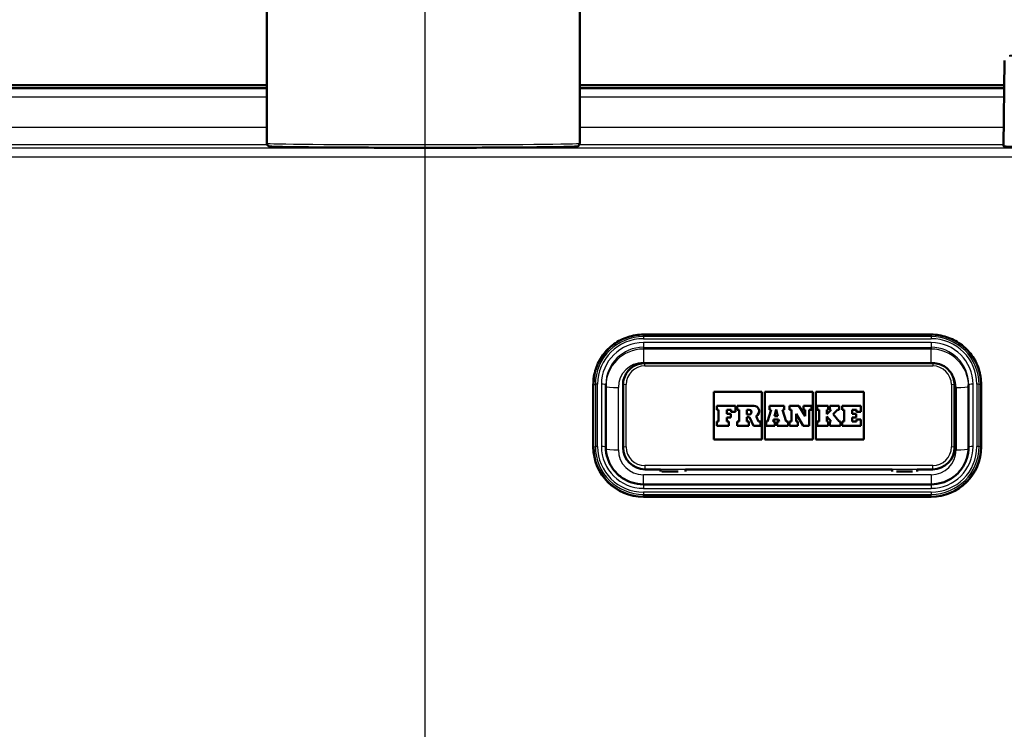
# Model space of a CAD drawing. Header units: millimetres. Extents: x 100 to 2000, y 93 to 3947.
# Tile 9 of 20: x 698 to 855, y 1661 to 1775. Entities that reach past the tile are written whole.
import ezdxf

# ---------------------------------------------------------------- set-up
doc = ezdxf.new("R2010")
doc.units = ezdxf.units.MM
doc.header["$LTSCALE"] = 10
for name, color, linetype, lineweight in [('Centerline(ISO)', 7, 'Continuous', 25), ('Dimensions(ISO)', 7, 'Continuous', 25), ('Hatch', 7, 'Continuous', 9), ('Visible Edges(ISO)', 7, 'Continuous', 50), ('Visible Tangent Edges(ISO)', 7, 'Continuous', 25)]:
    doc.layers.add(name, color=color, linetype=linetype, lineweight=lineweight)
doc.styles.add('Text_3.5mm', font='arial.ttf', dxfattribs={"width": 0.9})
doc.dimstyles.new('KS-STANDARD', dxfattribs={"dimscale": 10, "dimtxt": 3.5, "dimasz": 2.5, "dimexe": 3.175, "dimexo": 0, "dimgap": 0.8, "dimtad": 1, "dimdec": 1, "dimrnd": 1e-08, "dimtxsty": 'Text_3.5mm', "dimcen": 0.09, "dimdle": 10, "dimclrd": 7, "dimclre": 7, "dimclrt": 7, "dimadec": 0, "dimazin": 2, "dimtfac": 0.714286, "dimtdec": 4, "dimtmove": 0, "dimatfit": 3, "dimfxl": 1, "dimtolj": 1, "dimlwd": 25, "dimlwe": 25, "dimarcsym": 0})

# ---------------------------------------------------------------- blocks, each defined once
blk = doc.blocks.new('*D9')
at = {"layer": 'Defpoints', "color": 0, "linetype": 'Continuous'}
for p in [(963.89, 1763.83), (1225.09, 1763.83), (800.23, 1563.99)]:
    blk.add_point(p, dxfattribs=at)
at = {"layer": 'Dimensions(ISO)', "color": 7, "linetype": 'Continuous', "lineweight": 25}
for p, q in [((963.89, 1763.83), (1256.84, 1763.83)), ((1225.09, 1588.99), (1225.09, 1738.83)), ((800.23, 1563.99), (1256.84, 1563.99))]:
    blk.add_line(p, q, dxfattribs=at)
at = {"layer": 'Dimensions(ISO)', "color": 7, "linetype": 'Continuous'}
for points in [[(1220.93, 1738.83), (1229.26, 1738.83), (1225.09, 1763.83)], [(1220.93, 1588.99), (1229.26, 1588.99), (1225.09, 1563.99)]]:
    blk.add_solid(points, dxfattribs=at)
at = {"layer": 'Dimensions(ISO)', "color": 7, "linetype": 'Continuous', "lineweight": 25, "insert": (1199.22, 1628.99), "char_height": 35, "attachment_point": 4, "rotation": 90, "style": 'Text_3.5mm'}
blk.add_mtext('\\A1;200', dxfattribs=at)

msp = doc.modelspace()

# ---------------------------------------------------------------- hatches: boundary and pattern name
at = {"layer": 'Hatch'}
h = msp.add_hatch(dxfattribs=at)
h.set_pattern_fill('ANSI31', color=256, scale=254, style=0)
h.set_pattern_definition([(45, (0, 0), (-22.45064, 22.45064), [])])
edge = h.paths.add_edge_path()
edge.add_spline(control_points=[(797.58, 1548.13), (797.7, 1548.13), (797.84, 1548.11), (798.05, 1548.05), (798.16, 1548), (798.29, 1547.91), (798.35, 1547.85), (798.38, 1547.79), (798.38, 1547.78), (798.39, 1547.78)], knot_values=[-0.10134, -0.10134, -0.10134, -0.10134, -0.064566, -0.064566, -0.036176, -0.036176, -0.015542, -0.015542, -0.013949, -0.013949, -0.013949, -0.013949], degree=3, periodic=0)
edge.add_line((798.39, 1547.78), (798.39, 1547.78))
edge.add_spline(control_points=[(798.39, 1547.78), (798.82, 1547.88), (799.24, 1548), (800.47, 1548.39), (801.35, 1548.74), (803.04, 1549.59), (803.84, 1550.1), (804.76, 1550.83), (805.01, 1551.04), (805.25, 1551.28)], knot_values=[12.958233, 12.958233, 12.958233, 12.958233, 13.085259, 13.085259, 13.344928, 13.344928, 13.604598, 13.604598, 13.698705, 13.698705, 13.698705, 13.698705], degree=3, periodic=0)
edge.add_spline(control_points=[(805.25, 1551.28), (805.58, 1551.58), (805.91, 1551.86), (806.91, 1552.64), (807.7, 1553.14), (809.36, 1553.99), (810.23, 1554.35), (811.93, 1554.91), (812.92, 1555.16), (814.68, 1555.44), (815.44, 1555.52), (816.17, 1555.55)], knot_values=[4.12508, 4.12508, 4.12508, 4.12508, 4.248792, 4.248792, 4.50521, 4.50521, 4.761627, 4.761627, 5.040476, 5.040476, 5.250444, 5.250444, 5.250444, 5.250444], degree=3, periodic=0)
edge.add_spline(control_points=[(816.17, 1555.55), (847.56, 1556.77), (918.28, 1560.3)], knot_values=[25.041438, 25.041438, 25.041438, 31.228793, 31.228793, 31.228793], weights=[1.751223, 1.468718, 1.000744], degree=2, periodic=0)
edge.add_spline(control_points=[(918.28, 1560.3), (920.46, 1560.41), (922.61, 1560.88), (926.68, 1562.49), (928.57, 1563.63), (932.22, 1566.73), (933.85, 1568.79), (936.24, 1573.42), (936.98, 1575.94), (937.2, 1578.54)], knot_values=[-2.875134, -2.875134, -2.875134, -2.875134, -2.219023, -2.219023, -1.562894, -1.562894, -0.781472, -0.781472, 0, 0, 0, 0], degree=3, periodic=0)
edge.add_line((937.2, 1578.54), (952.35, 1751.72))
edge.add_ellipse((956.84, 1751.33), major_axis=(0.39, 4.48), ratio=1, start_angle=23.7503, end_angle=90, ccw=False)
edge.add_line((955.39, 1755.59), (955.39, 1756.83))
edge.add_ellipse((956.39, 1756.83), major_axis=(0, 1), ratio=1, start_angle=0, end_angle=90, ccw=False)
edge.add_line((956.39, 1757.83), (958.39, 1757.83))
edge.add_line((958.39, 1757.83), (963.89, 1757.83))
edge.add_line((963.89, 1757.83), (963.89, 1763.83))
edge.add_line((963.89, 1763.83), (948.76, 1763.83))
edge.add_ellipse((948.76, 1762.33), major_axis=(-1.5, 0), ratio=1, start_angle=270, end_angle=355)
edge.add_line((947.27, 1762.46), (931.57, 1582.95))
edge.add_spline(control_points=[(931.57, 1582.95), (931.42, 1581.31), (931.01, 1579.71), (929.69, 1576.71), (928.79, 1575.33), (926.36, 1572.68), (924.77, 1571.51), (921.23, 1569.85), (919.32, 1569.37), (917.37, 1569.27)], knot_values=[-2.156381, -2.156381, -2.156381, -2.156381, -1.664116, -1.664116, -1.171866, -1.171866, -0.585904, -0.585904, 0, 0, 0, 0], degree=3, periodic=0)
edge.add_spline(control_points=[(917.37, 1569.27), (832.44, 1565.02), (800.23, 1563.99)], knot_values=[0.008308, 0.008308, 0.008308, 8.276929, 8.276929, 8.276929], weights=[1.001255, 1.625557, 1.917442], degree=2, periodic=0)
edge.add_spline(control_points=[(800.23, 1563.99), (799.9, 1563.98), (799.55, 1563.95), (798.76, 1563.84), (798.32, 1563.74), (797.27, 1563.43), (796.51, 1563.09), (795.54, 1562.41), (795.11, 1562), (794.76, 1561.41), (794.67, 1561.2), (794.6, 1560.94), (794.58, 1560.84), (794.56, 1560.74)], knot_values=[0.700676, 0.700676, 0.700676, 0.700676, 0.795408, 0.795408, 0.919285, 0.919285, 1.125469, 1.125469, 1.275, 1.275, 1.331078, 1.331078, 1.358683, 1.358683, 1.358683, 1.358683], degree=3, periodic=0)
edge.add_spline(control_points=[(794.56, 1560.74), (794.43, 1559.68), (794.3, 1558.64)], knot_values=[0, 0, 0, 0.211341, 0.211341, 0.211341], weights=[1, 1.000003, 1], degree=2, periodic=0)
edge.add_spline(control_points=[(794.3, 1558.64), (794.29, 1558.61), (794.29, 1558.58), (794.27, 1558.51), (794.24, 1558.45), (794.14, 1558.29), (794.02, 1558.17), (793.9, 1558.08), (793.89, 1558.08), (793.88, 1558.07)], knot_values=[0.006591, 0.006591, 0.006591, 0.006591, 0.014231, 0.014231, 0.029909, 0.029909, 0.071875, 0.071875, 0.074931, 0.074931, 0.074931, 0.074931], degree=3, periodic=0)
edge.add_spline(control_points=[(793.88, 1558.07), (792.27, 1557.01), (790.71, 1556.05)], knot_values=[0, 0, 0, 0.376379, 0.376379, 0.376379], weights=[1, 1.000387, 1], degree=2, periodic=0)
edge.add_spline(control_points=[(790.71, 1556.05), (790.53, 1555.95), (790.31, 1555.86), (789.98, 1555.78), (789.83, 1555.75), (789.67, 1555.72)], knot_values=[0.077064, 0.077064, 0.077064, 0.077064, 0.136783, 0.136783, 0.179661, 0.179661, 0.179661, 0.179661], degree=3, periodic=0)
edge.add_spline(control_points=[(789.67, 1555.72), (762.39, 1552.15), (735.11, 1555.72)], knot_values=[0, 0, 0, 5.470025, 5.470025, 5.470025], weights=[1, 1.1468, 1], degree=2, periodic=0)
edge.add_spline(control_points=[(735.11, 1555.72), (734.95, 1555.75), (734.8, 1555.78), (734.47, 1555.86), (734.25, 1555.95), (734.07, 1556.05)], knot_values=[0.758767, 0.758767, 0.758767, 0.758767, 0.801645, 0.801645, 0.861364, 0.861364, 0.861364, 0.861364], degree=3, periodic=0)
edge.add_spline(control_points=[(734.07, 1556.05), (732.51, 1557.01), (730.9, 1558.07)], knot_values=[0, 0, 0, 0.376379, 0.376379, 0.376379], weights=[1, 1.000387, 1], degree=2, periodic=0)
edge.add_spline(control_points=[(730.9, 1558.07), (730.89, 1558.08), (730.88, 1558.08), (730.76, 1558.17), (730.64, 1558.29), (730.54, 1558.45), (730.51, 1558.51), (730.49, 1558.58), (730.49, 1558.61), (730.48, 1558.64)], knot_values=[0.804848, 0.804848, 0.804848, 0.804848, 0.807903, 0.807903, 0.849869, 0.849869, 0.865548, 0.865548, 0.873188, 0.873188, 0.873188, 0.873188], degree=3, periodic=0)
edge.add_spline(control_points=[(730.48, 1558.64), (730.35, 1559.68), (730.22, 1560.74)], knot_values=[0, 0, 0, 0.211341, 0.211341, 0.211341], weights=[1, 1.000003, 1], degree=2, periodic=0)
edge.add_spline(control_points=[(730.22, 1560.74), (730.2, 1560.84), (730.18, 1560.94), (730.11, 1561.2), (730.02, 1561.41), (729.67, 1562), (729.24, 1562.41), (728.27, 1563.09), (727.51, 1563.43), (726.46, 1563.74), (726.02, 1563.84), (725.23, 1563.95), (724.88, 1563.98), (724.55, 1563.99)], knot_values=[1.404846, 1.404846, 1.404846, 1.404846, 1.432452, 1.432452, 1.488529, 1.488529, 1.63806, 1.63806, 1.844245, 1.844245, 1.968121, 1.968121, 2.062853, 2.062853, 2.062853, 2.062853], degree=3, periodic=0)
edge.add_spline(control_points=[(724.55, 1563.99), (692.34, 1565.02), (607.41, 1569.27)], knot_values=[22.797799, 22.797799, 22.797799, 31.066421, 31.066421, 31.066421], weights=[1.917442, 1.625557, 1.001255], degree=2, periodic=0)
edge.add_spline(control_points=[(607.41, 1569.27), (605.77, 1569.35), (604.16, 1569.7), (601.11, 1570.91), (599.69, 1571.76), (596.95, 1574.09), (595.73, 1575.64), (593.93, 1579.11), (593.39, 1581), (593.21, 1582.95)], knot_values=[-2.156391, -2.156391, -2.156391, -2.156391, -1.66429, -1.66429, -1.172174, -1.172174, -0.586106, -0.586106, 0, 0, 0, 0], degree=3, periodic=0)
edge.add_line((593.21, 1582.95), (577.51, 1762.46))
edge.add_ellipse((576.02, 1762.33), major_axis=(-0.13, 1.49), ratio=1, start_angle=270, end_angle=355)
edge.add_line((576.02, 1763.83), (560.89, 1763.83))
edge.add_line((560.89, 1763.83), (560.89, 1757.83))
edge.add_line((560.89, 1757.83), (566.39, 1757.83))
edge.add_line((566.39, 1757.83), (568.39, 1757.83))
edge.add_ellipse((568.39, 1756.83), major_axis=(1, 0), ratio=1, start_angle=0, end_angle=90, ccw=False)
edge.add_line((569.39, 1756.83), (569.39, 1755.59))
edge.add_ellipse((567.94, 1751.33), major_axis=(1.45, 4.26), ratio=1, start_angle=293.7503, end_angle=360, ccw=False)
edge.add_line((572.43, 1751.72), (587.58, 1578.54))
edge.add_spline(control_points=[(587.58, 1578.54), (587.77, 1576.36), (588.32, 1574.23), (590.08, 1570.22), (591.28, 1568.38), (594.52, 1564.84), (596.64, 1563.29), (601.35, 1561.07), (603.9, 1560.43), (606.5, 1560.3)], knot_values=[-2.875121, -2.875121, -2.875121, -2.875121, -2.218794, -2.218794, -1.562489, -1.562489, -0.781206, -0.781206, 0, 0, 0, 0], degree=3, periodic=0)
edge.add_spline(control_points=[(606.5, 1560.3), (677.22, 1556.77), (708.61, 1555.55)], knot_values=[0.004917, 0.004917, 0.004917, 6.192271, 6.192271, 6.192271], weights=[1.000744, 1.468718, 1.751223], degree=2, periodic=0)
edge.add_spline(control_points=[(708.61, 1555.55), (709.34, 1555.52), (710.1, 1555.44), (711.86, 1555.16), (712.85, 1554.91), (714.55, 1554.35), (715.42, 1553.99), (717.08, 1553.14), (717.87, 1552.64), (718.87, 1551.86), (719.2, 1551.58), (719.53, 1551.28)], knot_values=[1.769227, 1.769227, 1.769227, 1.769227, 1.979195, 1.979195, 2.258043, 2.258043, 2.514461, 2.514461, 2.770879, 2.770879, 2.894591, 2.894591, 2.894591, 2.894591], degree=3, periodic=0)
edge.add_spline(control_points=[(719.53, 1551.28), (719.77, 1551.04), (720.02, 1550.83), (720.94, 1550.1), (721.74, 1549.59), (723.43, 1548.74), (724.31, 1548.39), (725.54, 1548), (725.96, 1547.88), (726.39, 1547.78)], knot_values=[5.380685, 5.380685, 5.380685, 5.380685, 5.474793, 5.474793, 5.734462, 5.734462, 5.994132, 5.994132, 6.121158, 6.121158, 6.121158, 6.121158], degree=3, periodic=0)
edge.add_line((726.39, 1547.78), (726.39, 1547.78))
edge.add_spline(control_points=[(726.39, 1547.78), (726.4, 1547.78), (726.4, 1547.79), (726.43, 1547.85), (726.49, 1547.91), (726.62, 1548), (726.73, 1548.05), (726.94, 1548.11), (727.08, 1548.13), (727.2, 1548.13)], knot_values=[0.013949, 0.013949, 0.013949, 0.013949, 0.015542, 0.015542, 0.036176, 0.036176, 0.064566, 0.064566, 0.10134, 0.10134, 0.10134, 0.10134], degree=3, periodic=0)
edge.add_line((727.2, 1548.13), (738.49, 1548.13))
edge.add_line((738.49, 1548.13), (797.58, 1548.13))
edge = h.paths.add_edge_path(flags=0)
edge.add_spline(control_points=[(732.41, 1551.03), (732.41, 1551.04), (732.41, 1551.04), (732.41, 1551.05), (732.42, 1551.05), (732.43, 1551.07), (732.44, 1551.08), (732.47, 1551.1), (732.49, 1551.11), (732.54, 1551.13), (732.57, 1551.13), (732.6, 1551.13)], knot_values=[0.000336, 0.000336, 0.000336, 0.000336, 0.0014, 0.0014, 0.002957, 0.002957, 0.007223, 0.007223, 0.013516, 0.013516, 0.02204, 0.02204, 0.02204, 0.02204], degree=3, periodic=0)
edge.add_line((732.6, 1551.13), (792.18, 1551.13))
edge.add_spline(control_points=[(792.18, 1551.13), (792.21, 1551.13), (792.24, 1551.13), (792.29, 1551.11), (792.31, 1551.1), (792.34, 1551.08), (792.35, 1551.07), (792.36, 1551.05), (792.37, 1551.05), (792.37, 1551.04), (792.37, 1551.04), (792.37, 1551.03)], knot_values=[0.066256, 0.066256, 0.066256, 0.066256, 0.07478, 0.07478, 0.081072, 0.081072, 0.085338, 0.085338, 0.086895, 0.086895, 0.087959, 0.087959, 0.087959, 0.087959], degree=3, periodic=0)
edge.add_line((792.37, 1551.03), (792.4, 1550.63))
edge.add_spline(control_points=[(792.4, 1550.63), (792.4, 1550.63), (792.4, 1550.63), (792.4, 1550.63), (792.4, 1550.62), (792.4, 1550.62), (792.39, 1550.61), (792.39, 1550.6), (792.38, 1550.59), (792.37, 1550.58), (792.34, 1550.56), (792.32, 1550.55), (792.27, 1550.53), (792.24, 1550.53), (792.21, 1550.53)], knot_values=[-0.000336, -0.000336, -0.000336, -0.000336, 0, 0, 0, 0.001401, 0.001401, 0.002958, 0.002958, 0.007223, 0.007223, 0.013512, 0.013512, 0.021371, 0.021371, 0.021371, 0.021371], degree=3, periodic=0)
edge.add_spline(control_points=[(792.21, 1550.53), (762.39, 1549.98), (732.57, 1550.53)], knot_values=[2.21493, 2.21493, 2.21493, 9.191636, 9.191636, 9.191636], weights=[1.169518, 1.372163, 1.169518], degree=2, periodic=0)
edge.add_spline(control_points=[(732.57, 1550.53), (732.54, 1550.53), (732.51, 1550.53), (732.46, 1550.55), (732.44, 1550.56), (732.41, 1550.58), (732.4, 1550.59), (732.39, 1550.6), (732.39, 1550.61), (732.38, 1550.62), (732.38, 1550.62), (732.38, 1550.63), (732.38, 1550.63), (732.38, 1550.63), (732.38, 1550.63)], knot_values=[-0.021371, -0.021371, -0.021371, -0.021371, -0.013512, -0.013512, -0.007223, -0.007223, -0.002958, -0.002958, -0.001401, -0.001401, 0, 0, 0, 0.000336, 0.000336, 0.000336, 0.000336], degree=3, periodic=0)
edge.add_line((732.38, 1550.63), (732.41, 1551.03))

# ---------------------------------------------------------------- linework, layer by layer
at = {"layer": 'Centerline(ISO)', "linetype": 'Continuous'}
msp.add_line((762.39, 840.6), (762.39, 1807.08), dxfattribs=at)
at = {"layer": 'Visible Edges(ISO)'}
for p, q in [((737.11, 1755.01), (737.11, 1840)), ((787.11, 1755.01), (787.11, 1840)), ((855.01, 1768.26), (854.89, 1754.61)), ((575.89, 1764.33), (737.11, 1764.33)), ((737.11, 1763.83), (597.43, 1763.83)), ((787.11, 1764.33), (854.98, 1764.33)), ((854.97, 1763.83), (787.11, 1763.83)), ((797.29, 1724.41), (843.29, 1724.41)), ((843.54, 1719.85), (797.54, 1719.85)), ((789.29, 1716.44), (789.29, 1706.47)), ((791.29, 1706.44), (791.29, 1716.4)), ((794.04, 1716.36), (794.04, 1706.4)), ((847.04, 1706.4), (847.04, 1716.36)), ((849.29, 1716.4), (849.29, 1706.44)), ((851.29, 1706.47), (851.29, 1716.44)), ((808.54, 1707.62), (808.54, 1715.23)), ((808.54, 1715.23), (816.23, 1715.23)), ((808.54, 1715.23), (816.23, 1715.23)), ((816.23, 1715.23), (816.23, 1707.62)), ((816.69, 1707.62), (816.69, 1715.23)), ((816.69, 1715.23), (824.39, 1715.23)), ((816.69, 1715.23), (824.39, 1715.23)), ((824.39, 1715.23), (824.39, 1707.62)), ((824.85, 1707.62), (824.85, 1715.23)), ((824.85, 1715.23), (832.54, 1715.23)), ((824.85, 1715.23), (832.54, 1715.23)), ((832.54, 1715.23), (832.54, 1707.62)), ((812.03, 1713.03), (809.03, 1713.03)), ((809.03, 1713.03), (809.03, 1712.38)), ((812.03, 1712.05), (812.03, 1713.03)), ((814.93, 1713.03), (812.29, 1713.03)), ((812.29, 1713.03), (812.29, 1712.38)), ((819.82, 1713.03), (817.47, 1713.03)), ((817.47, 1713.03), (817.47, 1712.38)), ((819.82, 1712.38), (819.82, 1713.03)), ((822.13, 1713.03), (820.66, 1713.03)), ((820.66, 1713.03), (820.66, 1712.38)), ((823.14, 1711.34), (822.13, 1713.03)), ((824.16, 1713.03), (822.88, 1713.03)), ((822.88, 1713.03), (822.88, 1712.38)), ((824.16, 1712.38), (824.16, 1713.03)), ((826.85, 1713.03), (825.08, 1713.03)), ((825.08, 1713.03), (825.08, 1712.38)), ((826.85, 1712.38), (826.85, 1713.03)), ((828.6, 1713.03), (827.1, 1713.03)), ((827.1, 1713.03), (827.1, 1712.38)), ((828.6, 1712.38), (828.6, 1713.03)), ((832.05, 1713.03), (829.09, 1713.03)), ((829.09, 1713.03), (829.09, 1712.38)), ((832.05, 1712.05), (832.05, 1713.03)), ((809.03, 1712.38), (809.32, 1712.38)), ((809.03, 1712.38), (809.03, 1712.38)), ((809.03, 1712.38), (809.32, 1712.38)), ((809.32, 1712.38), (809.32, 1710.52)), ((810.64, 1712.38), (811.33, 1712.38)), ((810.64, 1711.73), (810.64, 1712.38)), ((810.64, 1712.38), (811.33, 1712.38)), ((811.28, 1711.73), (810.64, 1711.73)), ((810.64, 1711.17), (811.28, 1711.17)), ((810.64, 1710.52), (810.64, 1711.17)), ((810.64, 1711.17), (811.28, 1711.17)), ((811.28, 1711.17), (811.28, 1711.73)), ((811.28, 1711.17), (811.28, 1711.17)), ((811.33, 1712.38), (811.33, 1712.05)), ((811.33, 1712.05), (812.03, 1712.05)), ((811.33, 1712.05), (811.33, 1712.05)), ((811.33, 1712.05), (812.03, 1712.05)), ((812.03, 1712.05), (812.03, 1712.05)), ((812.29, 1712.38), (812.63, 1712.38)), ((812.29, 1712.38), (812.29, 1712.38)), ((812.29, 1712.38), (812.63, 1712.38)), ((812.63, 1712.38), (812.63, 1710.52)), ((813.84, 1712.38), (814.21, 1712.38)), ((813.84, 1712.38), (814.21, 1712.38)), ((813.84, 1711.65), (813.84, 1712.38)), ((814.21, 1711.65), (813.84, 1711.65)), ((813.84, 1711.19), (814.27, 1711.19)), ((813.84, 1710.52), (813.84, 1711.19)), ((813.84, 1711.19), (814.27, 1711.19)), ((814.27, 1711.19), (814.88, 1709.82)), ((814.27, 1711.19), (814.27, 1711.19)), ((814.27, 1711.19), (814.88, 1709.83)), ((815.71, 1710.52), (815.31, 1711.37)), ((815.8, 1712.15), (815.8, 1712.15)), ((817.72, 1712.38), (817.14, 1710.52)), ((817.47, 1712.38), (817.72, 1712.38)), ((817.47, 1712.38), (817.47, 1712.38)), ((817.47, 1712.38), (817.72, 1712.38)), ((818.25, 1711.35), (818.53, 1712.41)), ((818.25, 1711.35), (818.53, 1712.41)), ((818.79, 1711.35), (818.25, 1711.35)), ((818.53, 1712.41), (818.79, 1711.35)), ((818.53, 1712.41), (818.79, 1711.35)), ((818.53, 1712.41), (818.53, 1712.41)), ((819.56, 1712.38), (819.82, 1712.38)), ((820.13, 1710.52), (819.56, 1712.38)), ((819.56, 1712.38), (819.82, 1712.38)), ((819.82, 1712.38), (819.82, 1712.38)), ((820.66, 1712.38), (820.97, 1712.38)), ((820.66, 1712.38), (820.66, 1712.38)), ((820.66, 1712.38), (820.97, 1712.38)), ((820.97, 1712.38), (820.97, 1710.52)), ((821.71, 1711.75), (822.85, 1709.82)), ((821.71, 1710.52), (821.71, 1711.75)), ((821.71, 1711.75), (822.85, 1709.83)), ((822.88, 1712.38), (823.14, 1712.38)), ((822.88, 1712.38), (822.88, 1712.38)), ((822.88, 1712.38), (823.14, 1712.38)), ((823.14, 1712.38), (823.14, 1711.34)), ((823.8, 1712.38), (824.16, 1712.38)), ((823.8, 1712.38), (824.16, 1712.38)), ((823.8, 1709.83), (823.8, 1712.38)), ((824.16, 1712.38), (824.16, 1712.38)), ((825.08, 1712.38), (825.41, 1712.38)), ((825.08, 1712.38), (825.08, 1712.38)), ((825.08, 1712.38), (825.41, 1712.38)), ((825.41, 1712.38), (825.41, 1710.52)), ((826.6, 1712.38), (826.85, 1712.38)), ((827.3, 1712.38), (826.6, 1711.68)), ((826.6, 1711.68), (826.6, 1712.38)), ((826.6, 1712.38), (826.85, 1712.38)), ((826.6, 1711.3), (827.3, 1710.52)), ((826.6, 1710.52), (826.6, 1711.3)), ((826.6, 1711.3), (827.3, 1710.52)), ((826.85, 1712.38), (826.85, 1712.38)), ((827.1, 1712.38), (827.3, 1712.38)), ((827.1, 1712.38), (827.1, 1712.38)), ((827.1, 1712.38), (827.3, 1712.38)), ((827.64, 1711.67), (828.33, 1712.38)), ((827.64, 1711.67), (828.33, 1712.38)), ((828.6, 1710.52), (827.64, 1711.67)), ((828.33, 1712.38), (828.6, 1712.38)), ((828.33, 1712.38), (828.33, 1712.38)), ((828.33, 1712.38), (828.6, 1712.38)), ((828.6, 1712.38), (828.6, 1712.38)), ((829.09, 1712.38), (829.4, 1712.38)), ((829.09, 1712.38), (829.09, 1712.38)), ((829.09, 1712.38), (829.4, 1712.38)), ((829.4, 1712.38), (829.4, 1710.52)), ((830.66, 1712.38), (831.35, 1712.38)), ((830.66, 1711.73), (830.66, 1712.38)), ((830.66, 1712.38), (831.35, 1712.38)), ((831.29, 1711.73), (830.66, 1711.73)), ((830.66, 1711.17), (831.29, 1711.17)), ((830.66, 1710.52), (830.66, 1711.17)), ((830.66, 1711.17), (831.29, 1711.17)), ((831.29, 1711.17), (831.29, 1711.73)), ((831.29, 1711.17), (831.29, 1711.17)), ((831.35, 1712.38), (831.35, 1712.05)), ((831.35, 1712.05), (832.05, 1712.05)), ((831.35, 1712.05), (831.35, 1712.05)), ((831.35, 1712.05), (832.05, 1712.05)), ((832.05, 1712.05), (832.05, 1712.05)), ((809.32, 1710.52), (809.03, 1710.52)), ((809.03, 1710.52), (809.03, 1709.83)), ((809.03, 1709.83), (810.93, 1709.83)), ((809.03, 1709.83), (809.03, 1709.82)), ((809.03, 1709.82), (810.93, 1709.82)), ((810.93, 1710.52), (810.64, 1710.52)), ((810.93, 1709.83), (810.93, 1710.52)), ((810.93, 1709.83), (810.93, 1709.82)), ((812.63, 1710.52), (812.29, 1710.52)), ((812.29, 1710.52), (812.29, 1709.83)), ((812.29, 1709.83), (812.29, 1709.82)), ((812.29, 1709.83), (814.14, 1709.83)), ((812.29, 1709.82), (814.14, 1709.82)), ((814.14, 1710.52), (813.84, 1710.52)), ((814.14, 1709.83), (814.14, 1710.52)), ((814.14, 1709.83), (814.14, 1709.82)), ((814.88, 1709.83), (816, 1709.83)), ((814.88, 1709.83), (814.88, 1709.82)), ((814.88, 1709.82), (816, 1709.82)), ((816, 1710.52), (815.71, 1710.52)), ((816, 1709.83), (816, 1710.52)), ((816, 1709.83), (816, 1709.82)), ((817.14, 1710.52), (816.92, 1710.52)), ((816.92, 1710.52), (816.92, 1709.83)), ((816.92, 1709.83), (816.92, 1709.82)), ((816.92, 1709.83), (818.32, 1709.83)), ((816.92, 1709.82), (818.32, 1709.82)), ((818.02, 1710.52), (818.11, 1710.84)), ((818.02, 1710.52), (818.11, 1710.84)), ((818.32, 1710.52), (818.02, 1710.52)), ((818.11, 1710.84), (818.91, 1710.84)), ((818.11, 1710.84), (818.11, 1710.84)), ((818.11, 1710.84), (818.91, 1710.84)), ((818.32, 1709.83), (818.32, 1710.52)), ((818.32, 1709.83), (818.32, 1709.82)), ((818.99, 1710.52), (818.67, 1710.52)), ((818.67, 1710.52), (818.67, 1709.83)), ((818.67, 1709.83), (818.67, 1709.82)), ((818.67, 1709.83), (820.42, 1709.83)), ((818.67, 1709.82), (820.42, 1709.82)), ((818.91, 1710.84), (818.99, 1710.52)), ((818.91, 1710.84), (818.91, 1710.84)), ((818.91, 1710.84), (818.99, 1710.52)), ((820.42, 1710.52), (820.13, 1710.52)), ((820.42, 1709.83), (820.42, 1710.52)), ((820.42, 1709.83), (820.42, 1709.82)), ((820.97, 1710.52), (820.66, 1710.52)), ((820.66, 1710.52), (820.66, 1709.83)), ((820.66, 1709.83), (820.66, 1709.82)), ((820.66, 1709.83), (821.97, 1709.83)), ((820.66, 1709.82), (821.97, 1709.82)), ((821.97, 1710.52), (821.71, 1710.52)), ((821.97, 1709.83), (821.97, 1710.52)), ((821.97, 1709.83), (821.97, 1709.82)), ((822.85, 1709.83), (822.85, 1709.82)), ((822.85, 1709.83), (823.8, 1709.83)), ((822.85, 1709.82), (823.8, 1709.82)), ((823.8, 1709.83), (823.8, 1709.82)), ((825.41, 1710.52), (825.08, 1710.52)), ((825.08, 1710.52), (825.08, 1709.83)), ((825.08, 1709.83), (825.08, 1709.82)), ((825.08, 1709.83), (826.85, 1709.83)), ((825.08, 1709.82), (826.85, 1709.82)), ((826.85, 1710.52), (826.6, 1710.52)), ((826.85, 1709.83), (826.85, 1710.52)), ((826.85, 1709.83), (826.85, 1709.82)), ((827.3, 1710.52), (827.1, 1710.52)), ((827.1, 1710.52), (827.1, 1709.83)), ((827.1, 1709.83), (827.1, 1709.82)), ((827.1, 1709.83), (828.81, 1709.83)), ((827.1, 1709.82), (828.81, 1709.82)), ((828.81, 1710.52), (828.6, 1710.52)), ((828.81, 1709.83), (828.81, 1710.52)), ((828.81, 1709.83), (828.81, 1709.82)), ((829.4, 1710.52), (829.09, 1710.52)), ((829.09, 1710.52), (829.09, 1709.83)), ((829.09, 1709.83), (829.09, 1709.82)), ((829.09, 1709.83), (832.05, 1709.83)), ((829.09, 1709.82), (832.05, 1709.82)), ((831.35, 1710.52), (830.66, 1710.52)), ((832.05, 1710.85), (831.35, 1710.85)), ((831.35, 1710.85), (831.35, 1710.52)), ((832.05, 1709.83), (832.05, 1710.85)), ((832.05, 1709.83), (832.05, 1709.82)), ((789.29, 1706.47), (789.29, 1706.44)), ((794.04, 1706.4), (794.04, 1706.34)), ((816.23, 1707.62), (808.54, 1707.62)), ((824.39, 1707.62), (816.69, 1707.62)), ((832.54, 1707.62), (824.85, 1707.62)), ((847.04, 1706.4), (847.04, 1706.34)), ((851.29, 1706.47), (851.29, 1706.44)), ((797.54, 1702.85), (800.04, 1702.85)), ((800.04, 1702.49), (800.04, 1702.85)), ((802.84, 1702.49), (800.24, 1702.49)), ((804.04, 1702.85), (804.04, 1702.49)), ((804.04, 1702.85), (837.04, 1702.85)), ((837.04, 1702.85), (837.04, 1702.49)), ((840.34, 1702.49), (837.74, 1702.49)), ((841.04, 1702.49), (841.04, 1702.85)), ((841.04, 1702.85), (843.54, 1702.85)), ((843.29, 1700.46), (797.29, 1700.46)), ((797.29, 1698.47), (843.29, 1698.47))]:
    msp.add_line(p, q, dxfattribs=at)
for centre, major_axis, start_param, end_param in [((814.93, 1712.15), (0.874, 0), 5.16581, 7.853982), ((814.21, 1712.01), (0.366, 0), 0.001195, 1.570796), ((814.21, 1712.01), (0.366, 0), 4.712389, 7.853982), ((814.93, 1712.15), (0.874, 0), 5.16623, 6.283185), ((797.29, 1706.44), (-8, 0), 0, 1.570796), ((797.54, 1706.34), (-3.5, 0), 0, 1.570796), ((843.29, 1706.44), (8, 0), 4.712389, 6.283185), ((843.54, 1706.34), (3.5, 0), 4.712389, 6.283185)]:
    msp.add_ellipse(centre, major_axis=major_axis, ratio=0.996195, start_param=start_param, end_param=end_param, dxfattribs=at)
for points, knots in [([(787.11, 1755.01), (787.11, 1754.95), (787.1, 1754.89), (787.07, 1754.79), (787.04, 1754.74), (786.99, 1754.67), (786.96, 1754.64), (786.91, 1754.6), (786.88, 1754.58), (786.83, 1754.55), (786.81, 1754.54), (786.75, 1754.52), (786.73, 1754.52), (786.63, 1754.49), (786.59, 1754.49), (786.3, 1754.47), (785.89, 1754.45), (784.41, 1754.42), (783.14, 1754.39), (779.94, 1754.36), (778, 1754.34), (773.67, 1754.32), (771.27, 1754.31), (766.23, 1754.29), (763.6, 1754.29), (758.38, 1754.29), (755.79, 1754.3), (750.9, 1754.32), (748.61, 1754.33), (744.57, 1754.36), (742.81, 1754.37), (740.01, 1754.41), (738.96, 1754.43), (738.08, 1754.46), (737.89, 1754.47), (737.69, 1754.49), (737.64, 1754.49), (737.56, 1754.5), (737.54, 1754.51), (737.46, 1754.53), (737.43, 1754.53), (737.35, 1754.58), (737.34, 1754.59), (737.29, 1754.63), (737.25, 1754.66), (737.18, 1754.76), (737.15, 1754.81), (737.12, 1754.92), (737.11, 1754.96), (737.11, 1755.01)], [3.141593, 3.141593, 3.141593, 3.141593, 3.144628, 3.144628, 3.147952, 3.147952, 3.151962, 3.151962, 3.15692, 3.15692, 3.164261, 3.164261, 3.179769, 3.179769, 3.246818, 3.246818, 3.474632, 3.474632, 3.797741, 3.797741, 4.11815, 4.11815, 4.438281, 4.438281, 4.75835, 4.75835, 5.078407, 5.078407, 5.398486, 5.398486, 5.718658, 5.718658, 6.039297, 6.039297, 6.161241, 6.161241, 6.222213, 6.222213, 6.252699, 6.252699, 6.267942, 6.267942, 6.271584, 6.271584, 6.276961, 6.276961, 6.280941, 6.280941, 6.283185, 6.283185, 6.283185, 6.283185]), ([(899.89, 1754.61), (899.89, 1754.58), (899.88, 1754.56), (899.86, 1754.53), (899.85, 1754.53), (899.82, 1754.51), (899.81, 1754.51), (899.61, 1754.46), (899.01, 1754.45), (896.84, 1754.41), (895.51, 1754.39), (892.27, 1754.36), (890.37, 1754.35), (886.2, 1754.33), (883.92, 1754.32), (879.23, 1754.31), (876.81, 1754.31), (872.07, 1754.32), (869.75, 1754.32), (865.46, 1754.34), (863.47, 1754.35), (860.05, 1754.38), (858.61, 1754.4), (856.4, 1754.44), (855.65, 1754.46), (855.17, 1754.48), (855.1, 1754.49), (855.02, 1754.49), (855.01, 1754.5), (854.98, 1754.5), (854.97, 1754.51), (854.95, 1754.51), (854.94, 1754.52), (854.91, 1754.54), (854.89, 1754.57), (854.89, 1754.61)], [4.712313, 4.712313, 4.712313, 4.712313, 4.718363, 4.718363, 4.726014, 4.726014, 4.746988, 4.746988, 5.134837, 5.134837, 5.455168, 5.455168, 5.77523, 5.77523, 6.095253, 6.095253, 6.415267, 6.415267, 6.73528, 6.73528, 7.0553, 7.0553, 7.375351, 7.375351, 7.695579, 7.695579, 7.774818, 7.774818, 7.814438, 7.814438, 7.834248, 7.834248, 7.844153, 7.844153, 7.854058, 7.854058, 7.854058, 7.854058]), ([(789.29, 1716.44), (789.29, 1717.27), (789.42, 1718.11), (789.94, 1719.69), (790.33, 1720.45), (791.31, 1721.8), (791.91, 1722.39), (793.27, 1723.38), (794.02, 1723.76), (795.61, 1724.27), (796.45, 1724.41), (797.29, 1724.41)], [0, 0, 0, 0, 0.314159, 0.314159, 0.628319, 0.628319, 0.942478, 0.942478, 1.256637, 1.256637, 1.570796, 1.570796, 1.570796, 1.570796]), ([(843.29, 1724.41), (844.13, 1724.41), (844.97, 1724.27), (846.56, 1723.76), (847.31, 1723.38), (848.67, 1722.39), (849.27, 1721.8), (850.25, 1720.45), (850.64, 1719.69), (851.16, 1718.11), (851.29, 1717.27), (851.29, 1716.44)], [1.570796, 1.570796, 1.570796, 1.570796, 1.884956, 1.884956, 2.199115, 2.199115, 2.513274, 2.513274, 2.827433, 2.827433, 3.141593, 3.141593, 3.141593, 3.141593]), ([(797.54, 1719.85), (797.17, 1719.85), (796.81, 1719.79), (796.11, 1719.57), (795.78, 1719.4), (795.19, 1718.97), (794.92, 1718.71), (794.49, 1718.12), (794.32, 1717.79), (794.1, 1717.09), (794.04, 1716.73), (794.04, 1716.36)], [1.570796, 1.570796, 1.570796, 1.570796, 1.884956, 1.884956, 2.199115, 2.199115, 2.513274, 2.513274, 2.827433, 2.827433, 3.141593, 3.141593, 3.141593, 3.141593]), ([(847.04, 1716.36), (847.04, 1716.73), (846.98, 1717.09), (846.76, 1717.79), (846.59, 1718.12), (846.16, 1718.71), (845.89, 1718.97), (845.3, 1719.4), (844.97, 1719.57), (844.27, 1719.79), (843.91, 1719.85), (843.54, 1719.85)], [0, 0, 0, 0, 0.314159, 0.314159, 0.628319, 0.628319, 0.942478, 0.942478, 1.256637, 1.256637, 1.570796, 1.570796, 1.570796, 1.570796]), ([(797.29, 1700.46), (796.66, 1700.46), (796.03, 1700.56), (794.84, 1700.95), (794.27, 1701.24), (793.25, 1701.97), (792.8, 1702.42), (792.07, 1703.43), (791.78, 1704), (791.39, 1705.19), (791.29, 1705.81), (791.29, 1706.44)], [4.712389, 4.712389, 4.712389, 4.712389, 5.026548, 5.026548, 5.340708, 5.340708, 5.654867, 5.654867, 5.969026, 5.969026, 6.283185, 6.283185, 6.283185, 6.283185]), ([(849.29, 1706.44), (849.29, 1705.81), (849.19, 1705.19), (848.8, 1704), (848.51, 1703.43), (847.78, 1702.42), (847.33, 1701.97), (846.31, 1701.24), (845.74, 1700.95), (844.55, 1700.56), (843.92, 1700.46), (843.29, 1700.46)], [3.141593, 3.141593, 3.141593, 3.141593, 3.455752, 3.455752, 3.769911, 3.769911, 4.08407, 4.08407, 4.39823, 4.39823, 4.712389, 4.712389, 4.712389, 4.712389])]:
    msp.add_open_spline(points, degree=3, knots=knots, dxfattribs=at)
at = {"layer": 'Visible Tangent Edges(ISO)'}
for p, q in [((597.43, 1762.46), (737.11, 1762.46)), ((787.11, 1762.46), (854.96, 1762.46)), ((737.11, 1757.53), (597.86, 1757.53)), ((854.92, 1757.53), (787.11, 1757.53)), ((597.86, 1754.79), (737.16, 1754.79)), ((926.51, 1754.22), (598.27, 1754.22)), ((787.07, 1754.79), (854.89, 1754.79)), ((598.27, 1752.85), (926.51, 1752.85)), ((797.29, 1724.41), (797.29, 1724.35)), ((797.29, 1724.35), (843.29, 1724.35)), ((797.29, 1724.09), (797.29, 1724.35)), ((843.29, 1724.09), (797.29, 1724.09)), ((797.29, 1724.09), (797.29, 1723.75)), ((797.29, 1723.75), (843.29, 1723.75)), ((843.29, 1724.41), (843.29, 1724.35)), ((843.29, 1724.35), (843.29, 1724.09)), ((843.29, 1724.09), (843.29, 1723.75)), ((843.29, 1723.13), (797.29, 1723.13)), ((797.29, 1723.13), (797.29, 1722.37)), ((797.29, 1722.37), (797.29, 1722.09)), ((797.29, 1722.37), (843.29, 1722.37)), ((843.29, 1722.09), (797.29, 1722.09)), ((797.29, 1722.09), (797.29, 1719.92)), ((843.29, 1723.13), (843.29, 1722.37)), ((843.29, 1722.37), (843.29, 1722.09)), ((843.29, 1719.92), (843.29, 1722.09)), ((797.29, 1719.92), (843.29, 1719.92)), ((797.54, 1719.4), (797.54, 1719.85)), ((797.54, 1719.4), (843.54, 1719.4)), ((843.54, 1719.85), (843.54, 1719.4)), ((789.36, 1716.44), (789.62, 1716.45)), ((789.36, 1706.48), (789.36, 1716.44)), ((789.62, 1716.45), (789.62, 1706.49)), ((789.97, 1706.5), (789.97, 1716.46)), ((790.59, 1716.46), (790.59, 1706.5)), ((793.29, 1705.97), (793.29, 1715.94)), ((794.54, 1706.44), (794.54, 1716.41)), ((846.54, 1716.41), (846.54, 1706.44)), ((847.29, 1715.94), (847.29, 1705.97)), ((849.99, 1706.5), (849.99, 1716.46)), ((850.61, 1716.46), (850.61, 1706.5)), ((851.22, 1716.44), (850.96, 1716.45)), ((850.96, 1706.49), (850.96, 1716.45)), ((851.22, 1716.44), (851.22, 1706.48)), ((814.21, 1712.38), (814.21, 1712.38)), ((789.36, 1706.48), (789.62, 1706.49)), ((851.22, 1706.48), (850.96, 1706.49)), ((797.54, 1703.46), (797.54, 1702.91)), ((843.54, 1703.46), (797.54, 1703.46)), ((843.54, 1702.91), (843.54, 1703.46)), ((843.29, 1701.99), (797.29, 1701.99)), ((797.29, 1700.46), (797.29, 1701.99)), ((797.54, 1702.91), (843.54, 1702.91)), ((797.54, 1702.91), (797.54, 1702.85)), ((843.29, 1701.99), (843.29, 1700.46)), ((843.54, 1702.91), (843.54, 1702.85)), ((797.29, 1700.46), (797.29, 1699.82)), ((843.29, 1700.46), (843.29, 1699.82)), ((797.29, 1699.82), (843.29, 1699.82)), ((797.29, 1699.2), (797.29, 1698.85)), ((843.29, 1699.2), (797.29, 1699.2)), ((797.29, 1698.58), (797.29, 1698.85)), ((797.29, 1698.85), (843.29, 1698.85)), ((797.29, 1698.58), (797.29, 1698.51)), ((843.29, 1698.58), (797.29, 1698.58)), ((797.29, 1698.51), (843.29, 1698.51)), ((797.29, 1698.51), (797.29, 1698.47)), ((843.29, 1699.2), (843.29, 1698.85)), ((843.29, 1698.58), (843.29, 1698.85)), ((843.29, 1698.58), (843.29, 1698.51)), ((843.29, 1698.51), (843.29, 1698.47))]:
    msp.add_line(p, q, dxfattribs=at)
for centre, major_axis, ratio, start_param, end_param in [((877.39, 1769.01), (21.63, 0), 0.008727, 2.159793, 7.264985), ((762.11, 1755.01), (25, 0), 0.008727, 3.141593, 6.283185), ((877.39, 1754.61), (22.5, 0), 0.008727, 3.141516, 6.283261), ((797.29, 1716.44), (-7.93, 0), 0.996195, 4.712389, 6.283185), ((797.29, 1716.45), (-7.67, 0), 0.996195, 4.712389, 6.283185), ((797.29, 1716.46), (-7.32, 0), 0.996195, 4.712389, 6.283185), ((843.29, 1716.44), (7.93, 0), 0.996195, 0, 1.570796), ((843.29, 1716.45), (7.67, 0), 0.996195, 0, 1.570796), ((843.29, 1716.46), (7.32, 0), 0.996195, 0, 1.570796), ((797.29, 1716.46), (-6.7, 0), 0.996195, 4.712389, 6.283185), ((797.29, 1716.4), (-6, 0), 0.996195, 4.712389, 6.283185), ((797.29, 1716.11), (-6, 0), 0.996195, 4.712389, 6.283185), ((843.29, 1716.46), (6.7, 0), 0.996195, 0, 1.570796), ((843.29, 1716.4), (6, 0), 0.996195, 0, 1.570796), ((843.29, 1716.11), (6, 0), 0.996195, 0, 1.570796), ((797.29, 1715.94), (-4, 0), 0.996195, 4.712389, 6.283185), ((797.54, 1716.41), (-3, 0), 0.996195, 4.712389, 6.283185), ((843.29, 1715.94), (4, 0), 0.996195, 0, 1.570796), ((843.54, 1716.41), (3, 0), 0.996195, 0, 1.570796), ((789.39, 1716.44), (-0.1, 0), 0.087156, 5.061455, 6.283185), ((789.97, 1716.37), (-1, 0), 0.087156, 4.712389, 5.061455), ((790.59, 1716.4), (0.7, 0), 0.087156, 0, 1.570796), ((793.29, 1716.11), (-2, 0), 0.087156, 0, 1.570796), ((794.54, 1716.36), (-0.5, 0), 0.087156, 4.712389, 6.283185), ((846.54, 1716.36), (0.5, 0), 0.087156, 0, 1.570796), ((847.29, 1716.11), (2, 0), 0.087156, 4.712389, 6.283185), ((849.99, 1716.4), (-0.7, 0), 0.087156, 4.712389, 6.283185), ((850.61, 1716.37), (1, 0), 0.087156, 1.22173, 1.570796), ((851.19, 1716.44), (0.1, 0), 0.087156, 0, 1.22173), ((789.39, 1706.47), (-0.1, 0), 0.087156, 5.061455, 6.283185), ((797.29, 1706.47), (-8, 0), 0.996195, 0, 1.570796), ((797.29, 1706.48), (-7.93, 0), 0.996195, 0, 1.570796), ((789.97, 1706.41), (1, 0), 0.087156, 1.570796, 1.919862), ((797.29, 1706.49), (-7.67, 0), 0.996195, 0, 1.570796), ((797.29, 1706.5), (-7.32, 0), 0.996195, 0, 1.570796), ((797.29, 1706.5), (-6.7, 0), 0.996195, 0, 1.570796), ((790.59, 1706.44), (0.7, 0), 0.087156, 0, 1.570796), ((794.54, 1706.4), (-0.5, 0), 0.087156, 4.712389, 6.283185), ((797.54, 1706.4), (-3.5, 0), 0.996195, 0, 1.570796), ((797.54, 1706.44), (-3, 0), 0.996195, 0, 1.570796), ((843.29, 1706.5), (7.32, 0), 0.996195, 4.712389, 6.283185), ((843.29, 1706.5), (6.7, 0), 0.996195, 4.712389, 6.283185), ((843.29, 1706.49), (7.67, 0), 0.996195, 4.712389, 6.283185), ((843.29, 1706.48), (7.93, 0), 0.996195, 4.712389, 6.283185), ((843.29, 1706.47), (8, 0), 0.996195, 4.712389, 6.283185), ((843.54, 1706.44), (3, 0), 0.996195, 4.712389, 6.283185), ((843.54, 1706.4), (3.5, 0), 0.996195, 4.712389, 6.283185), ((846.54, 1706.4), (0.5, 0), 0.087156, 0, 1.570796), ((849.99, 1706.44), (-0.7, 0), 0.087156, 4.712389, 6.283185), ((850.61, 1706.41), (-1, 0), 0.087156, 4.363323, 4.712389), ((851.19, 1706.47), (0.1, 0), 0.087156, 0, 1.22173), ((793.29, 1706.15), (-2, 0), 0.087156, 0.087873, 1.570796), ((797.29, 1705.97), (-4, 0), 0.996195, 0, 1.570796), ((843.29, 1705.97), (4, 0), 0.996195, 4.712389, 6.283185), ((847.29, 1706.15), (2, 0), 0.087156, 4.712389, 6.195313)]:
    msp.add_ellipse(centre, major_axis=major_axis, ratio=ratio, start_param=start_param, end_param=end_param, dxfattribs=at)

# ---------------------------------------------------------------- dimensions: what is measured, and where the dimension line sits
at = {"layer": 'Dimensions(ISO)', "color": 7, "linetype": 'Continuous', "lineweight": 25}
dim = msp.add_linear_dim(base=(1225.09, 1763.83), p1=(800.23, 1563.99), p2=(963.89, 1763.83), angle=90, dimstyle='KS-STANDARD', override={"dimgap": 0.8, "dimdec": 0, "dimtol": 0, "dimlim": 0, "dimtp": 0, "dimtm": 0, "dimtdec": 0, "dimtofl": 0, "dimatfit": 1}, dxfattribs=at)
dim.commit()
dim.dimension.update_dxf_attribs({"geometry": '*D9', "text_midpoint": (1225.09, 1664.01), "dimtype": 160})

doc.saveas('drawing.dxf')
